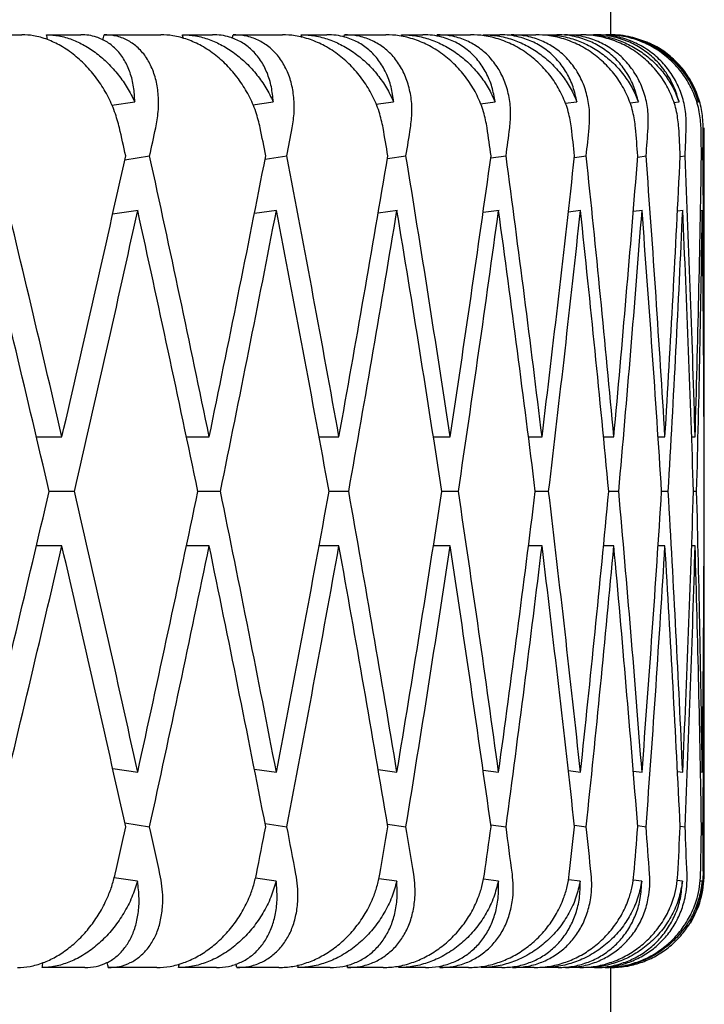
# Model space of a CAD drawing. Header units: millimetres. Extents: x 8 to 968, y 12 to 1099.
# Tile 44 of 73: x 359.21 to 362.88, y 686.12 to 691.4. Entities that reach past the tile are written whole.
import ezdxf

# ---------------------------------------------------------------- set-up
doc = ezdxf.new("R2010")
doc.units = ezdxf.units.MM

msp = doc.modelspace()

# ---------------------------------------------------------------- linework, layer by layer
at = {"color": 7, "linetype": 'Continuous', "lineweight": 30}
for p, q in [((362.3825, 691.3176), (362.3825, 695.3176)), ((358.8862, 691.3176), (359.2268, 691.3176)), ((359.3584, 691.3176), (359.5418, 691.3176)), ((359.6673, 691.3176), (359.9708, 691.3176)), ((360.0872, 691.3176), (360.2487, 691.3176)), ((360.3588, 691.3176), (360.6227, 691.3176)), ((360.7231, 691.3176), (360.8616, 691.3176)), ((360.9553, 691.3176), (361.1776, 691.3176)), ((361.2613, 691.3176), (361.3756, 691.3176)), ((361.4523, 691.3176), (361.6314, 691.3176)), ((361.6976, 691.3176), (361.787, 691.3176)), ((361.846, 691.3176), (361.9806, 691.3176)), ((362.0289, 691.3176), (362.0925, 691.3176)), ((362.1335, 691.3176), (362.2224, 691.3176)), ((362.2524, 691.3176), (362.2899, 691.3176)), ((362.3124, 691.3176), (362.3551, 691.3176)), ((362.3667, 691.3176), (362.3777, 691.3176)), ((362.3816, 691.3176), (362.3825, 691.3176)), ((359.7084, 690.9391), (359.8315, 690.9577)), ((360.4639, 690.9421), (360.5734, 690.9577)), ((361.1239, 690.9449), (361.2188, 690.9577)), ((361.6833, 690.9474), (361.7626, 690.9577)), ((362.1378, 690.9498), (362.2008, 690.9577)), ((362.4839, 690.952), (362.5301, 690.9577)), ((362.7191, 690.9542), (362.7479, 690.9577)), ((362.8415, 690.9564), (362.8525, 690.9577)), ((362.8825, 689.4549), (362.8825, 690.8176)), ((359.7783, 690.6475), (359.9113, 690.6676)), ((360.5301, 690.651), (360.6466, 690.6676)), ((361.1854, 690.6541), (361.2847, 690.6676)), ((361.7392, 690.657), (361.8208, 690.6676)), ((362.1874, 690.6596), (362.2509, 690.6676)), ((362.5265, 690.662), (362.5716, 690.6676)), ((362.754, 690.6644), (362.7805, 690.6676)), ((362.8682, 690.6666), (362.876, 690.6676)), ((359.8496, 690.3757), (359.7129, 690.355)), ((360.5903, 690.3753), (360.4725, 690.3586)), ((361.239, 690.3757), (361.1356, 690.3617)), ((361.7837, 690.3757), (361.6978, 690.3645)), ((362.2226, 690.3757), (362.1547, 690.3671)), ((362.5523, 690.3757), (362.5028, 690.3696)), ((362.7705, 690.3757), (362.7395, 690.3719)), ((362.8753, 690.3757), (362.8629, 690.3742)), ((359.3038, 689.1625), (359.4413, 689.1625)), ((360.1077, 689.1625), (360.2305, 689.1625)), ((360.8194, 689.1625), (360.9258, 689.1625)), ((361.431, 689.1625), (361.5218, 689.1625)), ((361.9403, 689.1625), (362.0139, 689.1625)), ((362.3426, 689.1625), (362.3986, 689.1625)), ((362.6349, 689.1625), (362.6727, 689.1625)), ((362.8149, 689.1625), (362.8343, 689.1625)), ((359.5088, 688.8701), (359.3732, 688.8701)), ((360.2906, 688.8701), (360.1698, 688.8701)), ((360.978, 688.8701), (360.8729, 688.8701)), ((361.5657, 688.8701), (361.4771, 688.8701)), ((362.0493, 688.8701), (361.9779, 688.8701)), ((362.425, 688.8701), (362.3714, 688.8701)), ((362.6901, 688.8701), (362.6546, 688.8701)), ((362.8425, 688.8701), (362.8254, 688.8701)), ((359.4413, 688.5777), (359.3045, 688.5777)), ((360.2305, 688.5777), (360.1084, 688.5777)), ((360.9258, 688.5777), (360.8194, 688.5777)), ((361.5218, 688.5777), (361.4318, 688.5777)), ((362.0139, 688.5777), (361.9412, 688.5777)), ((362.3986, 688.5777), (362.3435, 688.5777)), ((362.6727, 688.5777), (362.6358, 688.5777)), ((362.8343, 688.5777), (362.8158, 688.5777)), ((362.8825, 686.8176), (362.8825, 688.2853)), ((359.7131, 687.3852), (359.8474, 687.3649)), ((360.4725, 687.3816), (360.5903, 687.3649)), ((361.1358, 687.3785), (361.2365, 687.3649)), ((361.6981, 687.3756), (361.7811, 687.3649)), ((362.155, 687.373), (362.2199, 687.3649)), ((362.5031, 687.3706), (362.5496, 687.3649)), ((362.7397, 687.3683), (362.7677, 687.3649)), ((362.8632, 687.366), (362.8725, 687.3649)), ((359.7783, 687.0927), (359.9113, 687.0726)), ((360.5301, 687.0892), (360.6466, 687.0726)), ((361.1854, 687.086), (361.2847, 687.0726)), ((361.7392, 687.0832), (361.8208, 687.0726)), ((362.1874, 687.0806), (362.2509, 687.0726)), ((362.5265, 687.0782), (362.5716, 687.0726)), ((362.754, 687.0758), (362.7805, 687.0726)), ((362.8682, 687.0736), (362.876, 687.0726)), ((359.8463, 686.7803), (359.7209, 686.7992)), ((360.5891, 686.7803), (360.4778, 686.7961)), ((361.2353, 686.7803), (361.1389, 686.7933)), ((361.7798, 686.7803), (361.6994, 686.7907)), ((362.2186, 686.7803), (362.1549, 686.7883)), ((362.5483, 686.7803), (362.502, 686.786)), ((362.7663, 686.7803), (362.7379, 686.7837)), ((362.8711, 686.7803), (362.8609, 686.7815)), ((359.5645, 686.3176), (359.3349, 686.3176)), ((359.9496, 686.3176), (359.6896, 686.3176)), ((360.2687, 686.3176), (360.0665, 686.3176)), ((360.6043, 686.3176), (360.3783, 686.3176)), ((360.8786, 686.3176), (360.7053, 686.3176)), ((361.1623, 686.3176), (360.9718, 686.3176)), ((361.3896, 686.3176), (361.2465, 686.3176)), ((361.6192, 686.3176), (361.4657, 686.3176)), ((361.7978, 686.3176), (361.686, 686.3176)), ((361.9716, 686.3176), (361.8563, 686.3176)), ((362.1001, 686.3176), (362.0204, 686.3176)), ((362.2167, 686.3176), (362.1405, 686.3176)), ((362.2942, 686.3176), (362.2473, 686.3176)), ((362.3527, 686.3176), (362.3162, 686.3176)), ((362.3786, 686.3176), (362.3648, 686.3176)), ((362.3786, 686.3176), (362.3917, 686.3186)), ((362.3825, 681.5176), (362.3825, 686.3176))]:
    msp.add_line(p, q, dxfattribs=at)
msp.add_arc((362.3825, 686.8176), 0.5, 328.4882, 0, dxfattribs=at)
for centre, major_axis, ratio, start_param, end_param in [((347.8825, 689.4549), (-9.0689, 39.7547), 0.284594, 4.69367, 4.694332), ((347.8825, 688.2853), (10.0366, 39.7507), 0.263266, 4.854206, 4.85495), ((347.8825, 689.4549), (-8.0036, 39.764), 0.30407, 4.697534, 4.698037), ((347.8825, 688.2853), (9.0689, 39.7547), 0.284594, 4.852906, 4.853407), ((347.8825, 689.4549), (-6.8442, 39.7777), 0.321364, 4.703565, 4.703925), ((347.8825, 688.2853), (8.0036, 39.764), 0.30407, 4.849398, 4.849702), ((347.8825, 689.4549), (-5.5972, 39.794), 0.336135, 4.71169, 4.711919), ((347.8825, 688.2853), (6.8442, 39.7777), 0.321364, 4.843613, 4.843814), ((347.8825, 688.8701), (-9.3816, 41.1256), 0.284594, 4.691191, 4.694831), ((347.8825, 688.2853), (10.3827, 41.1214), 0.263266, 4.836599, 4.840246), ((347.8825, 688.8701), (-8.2795, 41.1352), 0.30407, 4.694896, 4.698536), ((347.8825, 688.2853), (9.3816, 41.1256), 0.284594, 4.835056, 4.838702), ((347.8825, 688.8701), (-7.0802, 41.1493), 0.321364, 4.700785, 4.704424), ((347.8825, 688.2853), (8.2795, 41.1352), 0.30407, 4.831351, 4.834997), ((347.8825, 688.8701), (-5.7903, 41.1662), 0.336135, 4.708778, 4.712417), ((347.8825, 688.2853), (7.0802, 41.1493), 0.321364, 4.825463, 4.829109), ((347.8825, 688.8701), (-4.4205, 41.1834), 0.348049, 4.718681, 4.722321), ((347.8825, 688.2853), (5.7903, 41.1662), 0.336135, 4.817469, 4.821116), ((347.8825, 688.8701), (-2.9857, 41.1984), 0.356806, 4.73017, 4.733809), ((347.8825, 688.2853), (4.4205, 41.1834), 0.348049, 4.807566, 4.811213), ((347.8825, 688.8701), (-1.5048, 41.2086), 0.362166, 4.742798, 4.746437), ((347.8825, 688.2853), (2.9857, 41.1984), 0.356806, 4.796078, 4.799724), ((347.8825, 688.8701), (0, 41.2122), 0.36397, 4.756022, 4.759662), ((347.8825, 688.2853), (1.5048, 41.2086), 0.362166, 4.78345, 4.787096), ((347.8825, 689.4549), (-10.3827, 41.1214), 0.263266, 4.63892, 4.675445), ((347.8825, 688.8701), (10.3827, 41.1214), 0.263266, 4.785858, 4.822396), ((347.8825, 689.4549), (-9.3816, 41.1256), 0.284594, 4.640464, 4.676988), ((347.8825, 688.8701), (9.3816, 41.1256), 0.284594, 4.784314, 4.820853), ((347.8825, 689.4549), (-8.2795, 41.1352), 0.30407, 4.644169, 4.680693), ((347.8825, 688.8701), (8.2795, 41.1352), 0.30407, 4.780609, 4.817148), ((347.8825, 689.4549), (-7.0802, 41.1493), 0.321364, 4.650057, 4.686582), ((347.8825, 688.8701), (7.0802, 41.1493), 0.321364, 4.774721, 4.81126), ((347.8825, 689.4549), (-5.7903, 41.1662), 0.336135, 4.65805, 4.694575), ((347.8825, 688.8701), (5.7903, 41.1662), 0.336135, 4.766728, 4.803266), ((347.8825, 689.4549), (-4.4205, 41.1834), 0.348049, 4.667953, 4.704478), ((347.8825, 688.8701), (4.4205, 41.1834), 0.348049, 4.756825, 4.793363), ((347.8825, 689.4549), (-2.9857, 41.1984), 0.356806, 4.679442, 4.715967), ((347.8825, 688.8701), (2.9857, 41.1984), 0.356806, 4.745336, 4.781875), ((347.8825, 689.4549), (-1.5048, 41.2086), 0.362166, 4.69207, 4.728595), ((347.8825, 688.8701), (1.5048, 41.2086), 0.362166, 4.732708, 4.769247), ((347.8825, 689.4549), (0, 41.2122), 0.36397, 4.705294, 4.741819), ((347.8825, 688.8701), (-10.3827, 41.1214), 0.263266, 4.646015, 4.682544), ((347.8825, 688.2853), (10.3827, 41.1214), 0.263266, 4.792953, 4.829495), ((347.8825, 688.8701), (-9.3816, 41.1256), 0.284594, 4.647558, 4.684087), ((347.8825, 688.2853), (9.3816, 41.1256), 0.284594, 4.791409, 4.827954), ((347.8825, 688.8701), (-8.2795, 41.1352), 0.30407, 4.651263, 4.687795), ((347.8825, 688.2853), (8.2795, 41.1352), 0.30407, 4.787704, 4.824247), ((347.8825, 688.8701), (-7.0802, 41.1493), 0.321364, 4.657151, 4.69368), ((347.8825, 688.2853), (7.0802, 41.1493), 0.321364, 4.781816, 4.818359), ((347.8825, 688.8701), (-5.7903, 41.1662), 0.336135, 4.665145, 4.701674), ((347.8825, 688.2853), (5.7903, 41.1662), 0.336135, 4.773822, 4.810365), ((347.8825, 688.8701), (-4.4205, 41.1834), 0.348049, 4.675048, 4.711577), ((347.8825, 688.2853), (4.4205, 41.1834), 0.348049, 4.763919, 4.800462), ((347.8825, 688.8701), (-2.9857, 41.1984), 0.356806, 4.686536, 4.723065), ((347.8825, 688.2853), (2.9857, 41.1984), 0.356806, 4.752431, 4.788974), ((347.8825, 688.8701), (-1.5048, 41.2086), 0.362166, 4.699164, 4.735693), ((347.8825, 688.2853), (1.5048, 41.2086), 0.362166, 4.739803, 4.776346), ((347.8825, 688.8701), (0, 41.2122), 0.36397, 4.712389, 4.748918), ((347.8825, 688.8701), (10.3827, 41.1214), 0.263266, 4.742231, 4.778763), ((347.8825, 689.4549), (-10.3827, 41.1214), 0.263266, 4.59528, 4.631825), ((347.8825, 688.8701), (9.3816, 41.1256), 0.284594, 4.740688, 4.77722), ((347.8825, 689.4549), (-9.3816, 41.1256), 0.284594, 4.596824, 4.633369), ((347.8825, 688.8701), (8.2795, 41.1352), 0.30407, 4.736983, 4.773515), ((347.8825, 689.4549), (-8.2795, 41.1352), 0.30407, 4.600529, 4.637074), ((347.8825, 688.8701), (7.0802, 41.1493), 0.321364, 4.731095, 4.767627), ((347.8825, 689.4549), (-7.0802, 41.1493), 0.321364, 4.606417, 4.642962), ((347.8825, 688.8701), (5.7903, 41.1662), 0.336135, 4.723101, 4.759633), ((347.8825, 689.4549), (-5.7903, 41.1662), 0.336135, 4.61441, 4.650955), ((347.8825, 688.8701), (4.4205, 41.1834), 0.348049, 4.713198, 4.74973), ((347.8825, 689.4549), (-4.4205, 41.1834), 0.348049, 4.624313, 4.660858), ((347.8825, 688.8701), (2.9857, 41.1984), 0.356806, 4.70171, 4.738241), ((347.8825, 689.4549), (-2.9857, 41.1984), 0.356806, 4.635802, 4.672347), ((347.8825, 688.8701), (1.5048, 41.2086), 0.362166, 4.689082, 4.725614), ((347.8825, 689.4549), (-1.5048, 41.2086), 0.362166, 4.64843, 4.684975), ((347.8825, 688.8701), (0, 41.2122), 0.36397, 4.675857, 4.712389), ((347.8825, 688.2853), (10.3827, 41.1214), 0.263266, 4.749333, 4.785858), ((347.8825, 688.8701), (-10.3827, 41.1214), 0.263266, 4.602382, 4.63892), ((347.8825, 688.2853), (9.3816, 41.1256), 0.284594, 4.74779, 4.784314), ((347.8825, 688.8701), (-9.3816, 41.1256), 0.284594, 4.603925, 4.640464), ((347.8825, 688.2853), (8.2795, 41.1352), 0.30407, 4.744085, 4.780609), ((347.8825, 688.8701), (-8.2795, 41.1352), 0.30407, 4.60763, 4.644169), ((347.8825, 688.2853), (7.0802, 41.1493), 0.321364, 4.738196, 4.774721), ((347.8825, 688.8701), (-7.0802, 41.1493), 0.321364, 4.613518, 4.650057), ((347.8825, 688.2853), (5.7903, 41.1662), 0.336135, 4.730203, 4.766728), ((347.8825, 688.8701), (-5.7903, 41.1662), 0.336135, 4.621512, 4.65805), ((347.8825, 688.2853), (4.4205, 41.1834), 0.348049, 4.7203, 4.756825), ((347.8825, 688.8701), (-4.4205, 41.1834), 0.348049, 4.631415, 4.667953), ((347.8825, 688.2853), (2.9857, 41.1984), 0.356806, 4.708811, 4.745336), ((347.8825, 688.8701), (-2.9857, 41.1984), 0.356806, 4.642903, 4.679442), ((347.8825, 688.2853), (1.5048, 41.2086), 0.362166, 4.696183, 4.732708), ((347.8825, 688.8701), (-1.5048, 41.2086), 0.362166, 4.655531, 4.69207), ((347.8825, 688.2853), (0, 41.2122), 0.36397, 4.682959, 4.719484), ((347.8825, 688.8701), (9.3816, 41.1256), 0.284594, 4.727395, 4.733587), ((347.8825, 689.4549), (-10.3827, 41.1214), 0.263266, 4.581978, 4.588179), ((347.8825, 688.8701), (8.2795, 41.1352), 0.30407, 4.72369, 4.729882), ((347.8825, 689.4549), (-9.3816, 41.1256), 0.284594, 4.583522, 4.589722), ((347.8825, 688.8701), (7.0802, 41.1493), 0.321364, 4.717802, 4.723993), ((347.8825, 689.4549), (-8.2795, 41.1352), 0.30407, 4.587227, 4.593427), ((347.8825, 688.8701), (5.7903, 41.1662), 0.336135, 4.709809, 4.716), ((347.8825, 689.4549), (-7.0802, 41.1493), 0.321364, 4.593115, 4.599315), ((347.8825, 688.8701), (4.4205, 41.1834), 0.348049, 4.699906, 4.706097), ((347.8825, 689.4549), (-5.7903, 41.1662), 0.336135, 4.601108, 4.607309), ((347.8825, 688.8701), (2.9857, 41.1984), 0.356806, 4.688417, 4.694608), ((347.8825, 689.4549), (-4.4205, 41.1834), 0.348049, 4.611011, 4.617212), ((347.8825, 688.8701), (1.5048, 41.2086), 0.362166, 4.675789, 4.68198), ((347.8825, 689.4549), (-2.9857, 41.1984), 0.356806, 4.6225, 4.6287), ((347.8825, 688.8701), (0, 41.2122), 0.36397, 4.662565, 4.668756), ((347.8825, 689.4549), (-1.5048, 41.2086), 0.362166, 4.635128, 4.641328), ((347.8825, 688.2853), (9.0689, 39.7547), 0.284594, 4.727806, 4.728473), ((347.8825, 689.4549), (-10.0366, 39.7507), 0.263266, 4.567183, 4.567878), ((347.8825, 688.2853), (8.0036, 39.764), 0.30407, 4.724101, 4.724603), ((347.8825, 689.4549), (-9.0689, 39.7547), 0.284594, 4.568726, 4.569223), ((347.8825, 688.2853), (6.8442, 39.7777), 0.321364, 4.718213, 4.718568), ((347.8825, 689.4549), (-8.0036, 39.764), 0.30407, 4.572431, 4.572765), ((347.8825, 688.2853), (5.5972, 39.794), 0.336135, 4.710219, 4.710439), ((347.8825, 689.4549), (-6.8442, 39.7777), 0.321364, 4.57832, 4.578505)]:
    msp.add_ellipse(centre, major_axis=major_axis, ratio=ratio, start_param=start_param, end_param=end_param, dxfattribs=at)
for points, knots in [([(359.7495, 690.8176), (359.7418, 690.8468), (359.726, 690.9062), (359.6869, 690.9921), (359.637, 691.0736), (359.5777, 691.1463), (359.51, 691.2092), (359.4383, 691.2585), (359.3635, 691.2938), (359.2926, 691.3141), (359.2474, 691.3165), (359.2268, 691.3176)], [0, 0, 0, 0, 0.1145416, 0.23238, 0.3469304, 0.4649256, 0.5771225, 0.6929312, 0.7991817, 0.9089106, 1, 1, 1, 1]), ([(359.3584, 691.3176), (359.3806, 691.3163), (359.4257, 691.3138), (359.4945, 691.2936), (359.5625, 691.262), (359.6276, 691.219), (359.6892, 691.1654), (359.7446, 691.103), (359.7936, 691.0333), (359.8187, 690.9831), (359.8315, 690.9577)], [0, 0, 0, 0, 0.1211723, 0.2459781, 0.3671171, 0.4915599, 0.6168215, 0.7453387, 0.8711714, 1, 1, 1, 1]), ([(359.8315, 690.9577), (359.8302, 690.9848), (359.8277, 691.0399), (359.8085, 691.1148), (359.778, 691.1821), (359.7367, 691.2371), (359.6857, 691.2794), (359.6342, 691.3036), (359.5853, 691.3157), (359.5564, 691.3169), (359.5418, 691.3176)], [0, 0, 0, 0, 0.137628, 0.279151, 0.416817, 0.558784, 0.691042, 0.827634, 0.913195, 1, 1, 1, 1]), ([(359.9439, 690.8176), (359.9491, 690.8469), (359.9597, 690.9064), (359.9595, 690.9924), (359.9474, 691.0739), (359.9227, 691.1466), (359.886, 691.2096), (359.8397, 691.2589), (359.7843, 691.2942), (359.7267, 691.3142), (359.6857, 691.3165), (359.6673, 691.3176)], [0, 0, 0, 0, 0.114606, 0.23252, 0.347132, 0.465168, 0.577786, 0.694016, 0.800844, 0.911181, 1, 1, 1, 1]), ([(360.504, 690.8176), (360.4969, 690.8468), (360.4826, 690.9062), (360.4445, 690.9921), (360.3949, 691.0736), (360.335, 691.1463), (360.2659, 691.2092), (360.1921, 691.2585), (360.1143, 691.2938), (360.0402, 691.3141), (359.9924, 691.3165), (359.9708, 691.3176)], [0, 0, 0, 0, 0.114542, 0.23238, 0.34693, 0.464926, 0.577123, 0.692931, 0.799182, 0.908911, 1, 1, 1, 1]), ([(360.0872, 691.3176), (360.1106, 691.3163), (360.1582, 691.3138), (360.2302, 691.2936), (360.3008, 691.262), (360.368, 691.219), (360.431, 691.1654), (360.4872, 691.103), (360.5363, 691.0333), (360.5609, 690.9831), (360.5734, 690.9577)], [0, 0, 0, 0, 0.121172, 0.245978, 0.367117, 0.49156, 0.616821, 0.745339, 0.871171, 1, 1, 1, 1]), ([(360.5734, 690.9577), (360.5709, 690.9848), (360.5659, 691.0399), (360.5423, 691.1148), (360.5069, 691.1821), (360.4605, 691.2371), (360.4042, 691.2794), (360.3481, 691.3036), (360.2954, 691.3157), (360.2644, 691.3169), (360.2487, 691.3176)], [0, 0, 0, 0, 0.137628, 0.279151, 0.416817, 0.558784, 0.691042, 0.827634, 0.913195, 1, 1, 1, 1]), ([(360.6752, 690.8176), (360.6796, 690.8469), (360.6884, 690.9064), (360.6847, 690.9924), (360.6684, 691.0739), (360.639, 691.1466), (360.5971, 691.2096), (360.5455, 691.2589), (360.4848, 691.2942), (360.4224, 691.3142), (360.3784, 691.3165), (360.3588, 691.3176)], [0, 0, 0, 0, 0.114606, 0.23252, 0.347132, 0.465168, 0.577786, 0.694016, 0.800844, 0.911181, 1, 1, 1, 1]), ([(361.1624, 690.8176), (361.1561, 690.8468), (361.1433, 690.9062), (361.1066, 690.9921), (361.0576, 691.0736), (360.9976, 691.1463), (360.9276, 691.2092), (360.8521, 691.2585), (360.772, 691.2938), (360.6952, 691.3141), (360.6453, 691.3165), (360.6227, 691.3176)], [0, 0, 0, 0, 0.114542, 0.23238, 0.34693, 0.464926, 0.577123, 0.692931, 0.799182, 0.908911, 1, 1, 1, 1]), ([(360.7231, 691.3176), (360.7476, 691.3163), (360.7973, 691.3138), (360.8719, 691.2936), (360.9446, 691.262), (361.0133, 691.219), (361.0774, 691.1654), (361.1338, 691.103), (361.1827, 691.0333), (361.2066, 690.9831), (361.2188, 690.9577)], [0, 0, 0, 0, 0.121172, 0.245978, 0.367117, 0.49156, 0.616821, 0.745339, 0.871171, 1, 1, 1, 1]), ([(361.2188, 690.9577), (361.2151, 690.9848), (361.2077, 691.0399), (361.1798, 691.1148), (361.1398, 691.1821), (361.0886, 691.2371), (361.0274, 691.2794), (360.9672, 691.3036), (360.911, 691.3157), (360.8781, 691.3169), (360.8616, 691.3176)], [0, 0, 0, 0, 0.137628, 0.279151, 0.416817, 0.558784, 0.691042, 0.827634, 0.913195, 1, 1, 1, 1]), ([(361.3092, 690.8176), (361.3126, 690.8469), (361.3197, 690.9064), (361.3124, 690.9924), (361.292, 691.0739), (361.2581, 691.1466), (361.2114, 691.2096), (361.1549, 691.2589), (361.0894, 691.2942), (361.0227, 691.3142), (360.9761, 691.3165), (360.9553, 691.3176)], [0, 0, 0, 0, 0.114606, 0.23252, 0.347132, 0.465168, 0.577786, 0.694016, 0.800844, 0.911181, 1, 1, 1, 1]), ([(361.7197, 690.8176), (361.7142, 690.8468), (361.703, 690.9062), (361.668, 690.9921), (361.6201, 691.0736), (361.5604, 691.1463), (361.49, 691.2092), (361.4135, 691.2585), (361.3317, 691.2938), (361.2527, 691.3141), (361.2011, 691.3165), (361.1776, 691.3176)], [0, 0, 0, 0, 0.114542, 0.23238, 0.34693, 0.464926, 0.577123, 0.692931, 0.799182, 0.908911, 1, 1, 1, 1]), ([(361.2613, 691.3176), (361.2866, 691.3163), (361.3381, 691.3138), (361.4147, 691.2936), (361.4891, 691.262), (361.5588, 691.219), (361.6233, 691.1654), (361.6797, 691.103), (361.7278, 691.0333), (361.7509, 690.9831), (361.7626, 690.9577)], [0, 0, 0, 0, 0.1211723, 0.2459781, 0.3671171, 0.4915599, 0.6168215, 0.7453387, 0.8711714, 1, 1, 1, 1]), ([(361.7626, 690.9577), (361.7578, 690.9848), (361.748, 691.0399), (361.7161, 691.1148), (361.6718, 691.1821), (361.6162, 691.2371), (361.5506, 691.2794), (361.4867, 691.3036), (361.4274, 691.3157), (361.393, 691.3169), (361.3756, 691.3176)], [0, 0, 0, 0, 0.137628, 0.279151, 0.416817, 0.558784, 0.691042, 0.827634, 0.913195, 1, 1, 1, 1]), ([(361.841, 690.8176), (361.8435, 690.8469), (361.8487, 690.9064), (361.8379, 690.9924), (361.8136, 691.0739), (361.7755, 691.1466), (361.7243, 691.2096), (361.6634, 691.2589), (361.5935, 691.2942), (361.5229, 691.3142), (361.4741, 691.3165), (361.4523, 691.3176)], [0, 0, 0, 0, 0.114606, 0.23252, 0.347132, 0.465168, 0.577786, 0.694016, 0.800844, 0.911181, 1, 1, 1, 1]), ([(362.1718, 690.8176), (362.1671, 690.8468), (362.1575, 690.9062), (362.1244, 690.9921), (362.078, 691.0736), (362.0191, 691.1463), (361.9488, 691.2092), (361.8718, 691.2585), (361.7889, 691.2938), (361.7085, 691.3141), (361.6555, 691.3165), (361.6314, 691.3176)], [0, 0, 0, 0, 0.114542, 0.23238, 0.34693, 0.464926, 0.577123, 0.692931, 0.799182, 0.908911, 1, 1, 1, 1]), ([(361.6976, 691.3176), (361.7237, 691.3163), (361.7765, 691.3138), (361.8546, 691.2936), (361.9299, 691.262), (362.0001, 691.219), (362.0646, 691.1654), (362.1205, 691.103), (362.1676, 691.0333), (362.1897, 690.9831), (362.2008, 690.9577)], [0, 0, 0, 0, 0.121172, 0.245978, 0.367117, 0.49156, 0.616821, 0.745339, 0.871171, 1, 1, 1, 1]), ([(362.2008, 690.9577), (362.1949, 690.9848), (362.1828, 691.0399), (362.1471, 691.1148), (362.0988, 691.1821), (362.0392, 691.2371), (361.9697, 691.2794), (361.9026, 691.3036), (361.8407, 691.3157), (361.805, 691.3169), (361.787, 691.3176)], [0, 0, 0, 0, 0.137628, 0.279151, 0.416817, 0.558784, 0.691042, 0.827634, 0.913195, 1, 1, 1, 1]), ([(362.2665, 690.8176), (362.2681, 690.8469), (362.2714, 690.9064), (362.2572, 690.9924), (362.2291, 691.0739), (362.1871, 691.1466), (362.1318, 691.2096), (362.0669, 691.2589), (361.9933, 691.2942), (361.9194, 691.3142), (361.8686, 691.3165), (361.846, 691.3176)], [0, 0, 0, 0, 0.114606, 0.23252, 0.347132, 0.465168, 0.577786, 0.694016, 0.800844, 0.911181, 1, 1, 1, 1]), ([(362.515, 690.8176), (362.5112, 690.8468), (362.5035, 690.9062), (362.4725, 690.9921), (362.4278, 691.0736), (362.3702, 691.1463), (362.3006, 691.2092), (362.2237, 691.2585), (362.1404, 691.2938), (362.059, 691.3141), (362.005, 691.3165), (361.9806, 691.3176)], [0, 0, 0, 0, 0.1145416, 0.23238, 0.3469304, 0.4649256, 0.5771225, 0.6929312, 0.7991817, 0.9089106, 1, 1, 1, 1]), ([(362.0289, 691.3176), (362.0554, 691.3163), (362.1091, 691.3138), (362.1881, 691.2936), (362.2639, 691.262), (362.334, 691.219), (362.3981, 691.1654), (362.4529, 691.103), (362.4987, 691.0333), (362.5195, 690.9831), (362.5301, 690.9577)], [0, 0, 0, 0, 0.121172, 0.245978, 0.367117, 0.49156, 0.616821, 0.745339, 0.871171, 1, 1, 1, 1]), ([(362.5301, 690.9577), (362.523, 690.9848), (362.5088, 691.0399), (362.4696, 691.1148), (362.4176, 691.1821), (362.3545, 691.2371), (362.2816, 691.2794), (362.2119, 691.3036), (362.1478, 691.3157), (362.1111, 691.3169), (362.0925, 691.3176)], [0, 0, 0, 0, 0.137628, 0.279151, 0.416817, 0.558784, 0.691042, 0.827634, 0.913195, 1, 1, 1, 1]), ([(362.5826, 690.8176), (362.5832, 690.8469), (362.5846, 690.9064), (362.5672, 690.9924), (362.5355, 691.0739), (362.4898, 691.1466), (362.4309, 691.2096), (362.3625, 691.2589), (362.2856, 691.2942), (362.209, 691.3142), (362.1567, 691.3165), (362.1335, 691.3176)], [0, 0, 0, 0, 0.114606, 0.23252, 0.347132, 0.465168, 0.577786, 0.694016, 0.800844, 0.911181, 1, 1, 1, 1]), ([(362.747, 690.8176), (362.744, 690.8468), (362.7381, 690.9062), (362.7096, 690.9921), (362.667, 691.0736), (362.611, 691.1463), (362.5427, 691.2092), (362.4665, 691.2585), (362.3833, 691.2938), (362.3016, 691.3141), (362.2471, 691.3165), (362.2224, 691.3176)], [0, 0, 0, 0, 0.114542, 0.23238, 0.34693, 0.464926, 0.577123, 0.692931, 0.799182, 0.908911, 1, 1, 1, 1]), ([(362.2524, 691.3176), (362.2792, 691.3163), (362.3335, 691.3138), (362.4127, 691.2936), (362.4884, 691.262), (362.558, 691.219), (362.621, 691.1654), (362.6745, 691.103), (362.7186, 691.0333), (362.738, 690.9831), (362.7479, 690.9577)], [0, 0, 0, 0, 0.121172, 0.245978, 0.367117, 0.49156, 0.616821, 0.745339, 0.871171, 1, 1, 1, 1]), ([(362.7479, 690.9577), (362.7398, 690.9848), (362.7234, 691.0399), (362.681, 691.1148), (362.6258, 691.1821), (362.5597, 691.2371), (362.484, 691.2794), (362.412, 691.3036), (362.3464, 691.3157), (362.3088, 691.3169), (362.2899, 691.3176)], [0, 0, 0, 0, 0.137628, 0.279151, 0.416817, 0.558784, 0.691042, 0.827634, 0.913195, 1, 1, 1, 1]), ([(362.7868, 690.8176), (362.7865, 690.8469), (362.7859, 690.9064), (362.7653, 690.9924), (362.7304, 691.0739), (362.6814, 691.1466), (362.6192, 691.2096), (362.5479, 691.2589), (362.4684, 691.2942), (362.3895, 691.3142), (362.3362, 691.3165), (362.3124, 691.3176)], [0, 0, 0, 0, 0.1146065, 0.2325198, 0.3471316, 0.4651683, 0.577786, 0.6940158, 0.8008443, 0.911181, 1, 1, 1, 1]), ([(362.8658, 690.8176), (362.8638, 690.8468), (362.8597, 690.9062), (362.8338, 690.9921), (362.7936, 691.0736), (362.7398, 691.1463), (362.6732, 691.2092), (362.5982, 691.2585), (362.5159, 691.2938), (362.4345, 691.3141), (362.3799, 691.3165), (362.3551, 691.3176)], [0, 0, 0, 0, 0.114542, 0.23238, 0.34693, 0.464926, 0.577123, 0.692931, 0.799182, 0.908911, 1, 1, 1, 1]), ([(362.3667, 691.3176), (362.3935, 691.3163), (362.4479, 691.3138), (362.5268, 691.2936), (362.6017, 691.262), (362.6702, 691.219), (362.7318, 691.1654), (362.7835, 691.103), (362.8255, 691.0333), (362.8434, 690.9831), (362.8525, 690.9577)], [0, 0, 0, 0, 0.121172, 0.245978, 0.367117, 0.49156, 0.616821, 0.745339, 0.871171, 1, 1, 1, 1]), ([(362.8525, 690.9577), (362.8435, 690.9848), (362.8251, 691.0399), (362.7798, 691.1148), (362.7218, 691.1821), (362.6532, 691.2371), (362.5752, 691.2794), (362.5017, 691.3036), (362.4349, 691.3157), (362.3968, 691.3169), (362.3777, 691.3176)], [0, 0, 0, 0, 0.137628, 0.279151, 0.416817, 0.558784, 0.691042, 0.827634, 0.913195, 1, 1, 1, 1]), ([(362.8775, 690.8176), (362.8762, 690.8473), (362.8737, 690.9068), (362.8499, 690.9932), (362.8119, 691.0742), (362.7599, 691.1475), (362.6947, 691.2094), (362.6331, 691.2531), (362.5908, 691.27), (362.5769, 691.2756)], [0, 0, 0, 0, 0.154939, 0.309878, 0.464917, 0.619927, 0.772442, 0.924907, 1, 1, 1, 1]), ([(359.2029, 686.3176), (359.2253, 686.3188), (359.2707, 686.3214), (359.3399, 686.3418), (359.4082, 686.3736), (359.4738, 686.4168), (359.5359, 686.4708), (359.5929, 686.5348), (359.6434, 686.6079), (359.6816, 686.6816), (359.7094, 686.7522), (359.7205, 686.7957), (359.7261, 686.8176)], [0, 0, 0, 0, 0.099032, 0.201043, 0.300045, 0.401731, 0.504401, 0.609736, 0.718397, 0.82995, 0.914331, 1, 1, 1, 1]), ([(359.8463, 686.7803), (359.8369, 686.7514), (359.818, 686.6928), (359.7746, 686.6092), (359.721, 686.5308), (359.6588, 686.4623), (359.5892, 686.4045), (359.5169, 686.361), (359.4425, 686.3316), (359.3819, 686.319), (359.3463, 686.3179), (359.3349, 686.3176)], [0, 0, 0, 0, 0.119854, 0.243135, 0.363008, 0.486545, 0.60299, 0.72322, 0.833004, 0.946354, 1, 1, 1, 1]), ([(359.5645, 686.3176), (359.5849, 686.3188), (359.6262, 686.3214), (359.6822, 686.3418), (359.7325, 686.3736), (359.7752, 686.4168), (359.8101, 686.4708), (359.836, 686.5348), (359.8516, 686.6079), (359.8571, 686.6904), (359.85, 686.7495), (359.8463, 686.7803)], [0, 0, 0, 0, 0.104109, 0.21135, 0.315427, 0.422327, 0.53026, 0.640996, 0.755227, 0.8725, 1, 1, 1, 1]), ([(359.6896, 686.3176), (359.7101, 686.3188), (359.7517, 686.3214), (359.8079, 686.3419), (359.8585, 686.3739), (359.9015, 686.4174), (359.9366, 686.4717), (359.9627, 686.5362), (359.9788, 686.6099), (359.9829, 686.6835), (359.9786, 686.7535), (359.9707, 686.7961), (359.9666, 686.8176)], [0, 0, 0, 0, 0.099346, 0.201688, 0.301, 0.402993, 0.506234, 0.612154, 0.721444, 0.833657, 0.916225, 1, 1, 1, 1]), ([(359.9496, 686.3176), (359.9731, 686.3188), (360.021, 686.3214), (360.0934, 686.3418), (360.1644, 686.3736), (360.2321, 686.4168), (360.2956, 686.4708), (360.3534, 686.5348), (360.404, 686.6079), (360.4415, 686.6816), (360.4682, 686.7522), (360.4782, 686.7957), (360.4832, 686.8176)], [0, 0, 0, 0, 0.099032, 0.201043, 0.300045, 0.401731, 0.504401, 0.609736, 0.718397, 0.82995, 0.914331, 1, 1, 1, 1]), ([(360.5891, 686.7803), (360.5804, 686.7514), (360.5626, 686.6928), (360.52, 686.6092), (360.4664, 686.5308), (360.4033, 686.4623), (360.3319, 686.4045), (360.2571, 686.361), (360.1796, 686.3316), (360.116, 686.319), (360.0785, 686.3179), (360.0665, 686.3176)], [0, 0, 0, 0, 0.119854, 0.243135, 0.363008, 0.486545, 0.60299, 0.72322, 0.833004, 0.946354, 1, 1, 1, 1]), ([(360.2687, 686.3176), (360.2905, 686.3188), (360.3348, 686.3214), (360.3955, 686.3418), (360.4506, 686.3736), (360.4981, 686.4168), (360.5376, 686.4708), (360.568, 686.5348), (360.5878, 686.6079), (360.597, 686.6904), (360.5918, 686.7495), (360.5891, 686.7803)], [0, 0, 0, 0, 0.104109, 0.21135, 0.315427, 0.422327, 0.53026, 0.640996, 0.755227, 0.8725, 1, 1, 1, 1]), ([(360.3783, 686.3176), (360.4002, 686.3188), (360.4448, 686.3214), (360.5058, 686.3419), (360.5611, 686.3739), (360.6089, 686.4174), (360.6488, 686.4717), (360.6794, 686.5362), (360.6995, 686.6099), (360.707, 686.6835), (360.7054, 686.7535), (360.6986, 686.7961), (360.6952, 686.8176)], [0, 0, 0, 0, 0.099346, 0.201688, 0.301, 0.402993, 0.506234, 0.612154, 0.721444, 0.833657, 0.916225, 1, 1, 1, 1]), ([(360.6043, 686.3176), (360.629, 686.3188), (360.679, 686.3214), (360.754, 686.3418), (360.8272, 686.3736), (360.8963, 686.4168), (360.9609, 686.4708), (361.019, 686.5348), (361.0693, 686.6079), (361.1059, 686.6816), (361.1311, 686.7522), (361.1401, 686.7957), (361.1445, 686.8176)], [0, 0, 0, 0, 0.0990323, 0.2010432, 0.3000449, 0.4017309, 0.504401, 0.609736, 0.7183968, 0.8299501, 0.9143315, 1, 1, 1, 1]), ([(361.2353, 686.7803), (361.2272, 686.7514), (361.2108, 686.6928), (361.1693, 686.6092), (361.116, 686.5308), (361.0524, 686.4623), (360.9798, 686.4045), (360.9032, 686.361), (360.8231, 686.3316), (360.7571, 686.319), (360.7179, 686.3179), (360.7053, 686.3176)], [0, 0, 0, 0, 0.119854, 0.243135, 0.363008, 0.486545, 0.60299, 0.72322, 0.833004, 0.946354, 1, 1, 1, 1]), ([(360.8786, 686.3176), (360.9017, 686.3188), (360.9487, 686.3214), (361.0136, 686.3418), (361.0731, 686.3736), (361.125, 686.4168), (361.1689, 686.4708), (361.2034, 686.5348), (361.2272, 686.6079), (361.2401, 686.6904), (361.237, 686.7495), (361.2353, 686.7803)], [0, 0, 0, 0, 0.104109, 0.21135, 0.315427, 0.422327, 0.53026, 0.640996, 0.755227, 0.8725, 1, 1, 1, 1]), ([(360.9718, 686.3176), (360.9951, 686.3188), (361.0423, 686.3214), (361.1076, 686.3419), (361.1673, 686.3739), (361.2195, 686.4174), (361.2638, 686.4717), (361.2986, 686.5362), (361.3228, 686.6099), (361.3335, 686.6835), (361.3345, 686.7535), (361.329, 686.7961), (361.3262, 686.8176)], [0, 0, 0, 0, 0.099346, 0.201688, 0.301, 0.402993, 0.506234, 0.612154, 0.721444, 0.833657, 0.916225, 1, 1, 1, 1]), ([(361.1623, 686.3176), (361.1878, 686.3188), (361.2396, 686.3214), (361.3166, 686.3418), (361.3914, 686.3736), (361.4616, 686.4168), (361.5266, 686.4708), (361.5847, 686.5348), (361.6342, 686.6079), (361.6696, 686.6816), (361.6933, 686.7522), (361.701, 686.7957), (361.7049, 686.8176)], [0, 0, 0, 0, 0.099032, 0.201043, 0.300045, 0.401731, 0.504401, 0.609736, 0.718397, 0.82995, 0.914331, 1, 1, 1, 1]), ([(361.7798, 686.7803), (361.7724, 686.7514), (361.7575, 686.6928), (361.7174, 686.6092), (361.6648, 686.5308), (361.6014, 686.4623), (361.5281, 686.4045), (361.4502, 686.361), (361.3682, 686.3316), (361.3002, 686.319), (361.2595, 686.3179), (361.2465, 686.3176)], [0, 0, 0, 0, 0.119854, 0.243135, 0.363008, 0.486545, 0.60299, 0.72322, 0.833004, 0.946354, 1, 1, 1, 1]), ([(361.3896, 686.3176), (361.4138, 686.3188), (361.4631, 686.3214), (361.5318, 686.3418), (361.5952, 686.3736), (361.6511, 686.4168), (361.699, 686.4708), (361.7375, 686.5348), (361.765, 686.6079), (361.7816, 686.6904), (361.7804, 686.7495), (361.7798, 686.7803)], [0, 0, 0, 0, 0.104109, 0.21135, 0.315427, 0.422327, 0.53026, 0.640996, 0.755227, 0.8725, 1, 1, 1, 1]), ([(361.4657, 686.3176), (361.4901, 686.3188), (361.5396, 686.3214), (361.6087, 686.3419), (361.6724, 686.3739), (361.7286, 686.4174), (361.7769, 686.4717), (361.8157, 686.5362), (361.8437, 686.6099), (361.8577, 686.6835), (361.8613, 686.7535), (361.857, 686.7961), (361.8549, 686.8176)], [0, 0, 0, 0, 0.099346, 0.201688, 0.301, 0.402993, 0.506234, 0.612154, 0.721444, 0.833657, 0.916225, 1, 1, 1, 1]), ([(361.6192, 686.3176), (361.6454, 686.3188), (361.6985, 686.3214), (361.777, 686.3418), (361.8528, 686.3736), (361.9235, 686.4168), (361.9885, 686.4708), (362.046, 686.5348), (362.0945, 686.6079), (362.1283, 686.6816), (362.1504, 686.7522), (362.1568, 686.7957), (362.1601, 686.8176)], [0, 0, 0, 0, 0.099032, 0.201043, 0.300045, 0.401731, 0.504401, 0.609736, 0.718397, 0.82995, 0.914331, 1, 1, 1, 1]), ([(362.2186, 686.7803), (362.212, 686.7514), (362.1986, 686.6928), (362.1602, 686.6092), (362.1088, 686.5308), (362.0459, 686.4623), (361.9726, 686.4045), (361.8939, 686.361), (361.8106, 686.3316), (361.7411, 686.319), (361.6994, 686.3179), (361.686, 686.3176)], [0, 0, 0, 0, 0.1198541, 0.2431354, 0.3630084, 0.4865449, 0.6029901, 0.7232198, 0.833004, 0.9463541, 1, 1, 1, 1]), ([(361.7978, 686.3176), (361.823, 686.3188), (361.8741, 686.3214), (361.9461, 686.3418), (362.0129, 686.3736), (362.0724, 686.4168), (362.1239, 686.4708), (362.1661, 686.5348), (362.1972, 686.6079), (362.2173, 686.6904), (362.2182, 686.7495), (362.2186, 686.7803)], [0, 0, 0, 0, 0.104109, 0.21135, 0.315427, 0.422327, 0.53026, 0.640996, 0.755227, 0.8725, 1, 1, 1, 1]), ([(361.8563, 686.3176), (361.8816, 686.3188), (361.933, 686.3214), (362.0054, 686.3419), (362.0725, 686.3739), (362.1324, 686.4174), (362.1843, 686.4717), (362.2268, 686.5362), (362.2584, 686.6099), (362.2755, 686.6835), (362.2816, 686.7535), (362.2788, 686.7961), (362.2773, 686.8176)], [0, 0, 0, 0, 0.099346, 0.201688, 0.301, 0.402993, 0.506234, 0.612154, 0.721444, 0.833657, 0.916225, 1, 1, 1, 1]), ([(361.9716, 686.3176), (361.9982, 686.3188), (362.0523, 686.3214), (362.1317, 686.3418), (362.2079, 686.3736), (362.2785, 686.4168), (362.343, 686.4708), (362.3996, 686.5348), (362.4466, 686.6079), (362.4787, 686.6816), (362.4988, 686.7522), (362.504, 686.7957), (362.5066, 686.8176)], [0, 0, 0, 0, 0.0990323, 0.2010432, 0.3000449, 0.4017309, 0.504401, 0.609736, 0.7183968, 0.8299501, 0.9143315, 1, 1, 1, 1]), ([(362.5483, 686.7803), (362.5425, 686.7514), (362.5307, 686.6928), (362.4943, 686.6092), (362.4445, 686.5308), (362.3826, 686.4623), (362.3098, 686.4045), (362.231, 686.361), (362.1471, 686.3316), (362.0766, 686.319), (362.0341, 686.3179), (362.0204, 686.3176)], [0, 0, 0, 0, 0.119854, 0.243135, 0.363008, 0.486545, 0.60299, 0.72322, 0.833004, 0.946354, 1, 1, 1, 1]), ([(362.1001, 686.3176), (362.126, 686.3188), (362.1787, 686.3214), (362.2534, 686.3418), (362.3231, 686.3736), (362.3857, 686.4168), (362.4405, 686.4708), (362.4861, 686.5348), (362.5205, 686.6079), (362.5439, 686.6904), (362.5468, 686.7495), (362.5483, 686.7803)], [0, 0, 0, 0, 0.1041095, 0.2113502, 0.3154274, 0.4223267, 0.5302604, 0.6409957, 0.7552272, 0.8724997, 1, 1, 1, 1]), ([(362.1405, 686.3176), (362.1665, 686.3188), (362.2195, 686.3214), (362.2945, 686.3419), (362.3647, 686.3739), (362.4276, 686.4174), (362.4829, 686.4717), (362.5287, 686.5362), (362.5637, 686.6099), (362.5837, 686.6835), (362.5924, 686.7535), (362.5909, 686.7961), (362.5901, 686.8176)], [0, 0, 0, 0, 0.099346, 0.201688, 0.301, 0.402993, 0.506234, 0.612154, 0.721444, 0.833657, 0.916225, 1, 1, 1, 1]), ([(362.2167, 686.3176), (362.2436, 686.3188), (362.2982, 686.3214), (362.3779, 686.3418), (362.4539, 686.3736), (362.524, 686.4168), (362.5875, 686.4708), (362.6427, 686.5348), (362.6879, 686.6079), (362.7179, 686.6816), (362.736, 686.7522), (362.7399, 686.7957), (362.7418, 686.8176)], [0, 0, 0, 0, 0.099032, 0.201043, 0.300045, 0.401731, 0.504401, 0.609736, 0.718397, 0.82995, 0.914331, 1, 1, 1, 1]), ([(362.7663, 686.7803), (362.7614, 686.7514), (362.7514, 686.6928), (362.7173, 686.6092), (362.6694, 686.5308), (362.609, 686.4623), (362.5372, 686.4045), (362.4589, 686.361), (362.3749, 686.3316), (362.3041, 686.319), (362.2611, 686.3179), (362.2473, 686.3176)], [0, 0, 0, 0, 0.119854, 0.243135, 0.363008, 0.486545, 0.60299, 0.72322, 0.833004, 0.946354, 1, 1, 1, 1]), ([(362.2942, 686.3176), (362.3207, 686.3188), (362.3744, 686.3214), (362.4513, 686.3418), (362.5234, 686.3736), (362.5887, 686.4168), (362.6463, 686.4708), (362.6948, 686.5348), (362.7323, 686.6079), (362.7589, 686.6904), (362.7638, 686.7495), (362.7663, 686.7803)], [0, 0, 0, 0, 0.104109, 0.21135, 0.315427, 0.422327, 0.53026, 0.640996, 0.755227, 0.8725, 1, 1, 1, 1]), ([(362.3162, 686.3176), (362.3428, 686.3188), (362.3968, 686.3214), (362.474, 686.3419), (362.5466, 686.3739), (362.6122, 686.4174), (362.6703, 686.4717), (362.7192, 686.5362), (362.7573, 686.6099), (362.7801, 686.6835), (362.7912, 686.7535), (362.7911, 686.7961), (362.791, 686.8176)], [0, 0, 0, 0, 0.099346, 0.201688, 0.301, 0.402993, 0.506234, 0.612154, 0.721444, 0.833657, 0.916225, 1, 1, 1, 1]), ([(362.3527, 686.3176), (362.3797, 686.3188), (362.4344, 686.3214), (362.5137, 686.3418), (362.5891, 686.3736), (362.6581, 686.4168), (362.7201, 686.4708), (362.7734, 686.5348), (362.8164, 686.6079), (362.8443, 686.6816), (362.8602, 686.7522), (362.8627, 686.7957), (362.8639, 686.8176)], [0, 0, 0, 0, 0.0990323, 0.2010432, 0.3000449, 0.4017309, 0.504401, 0.609736, 0.7183968, 0.8299501, 0.9143315, 1, 1, 1, 1]), ([(362.8711, 686.7803), (362.867, 686.751), (362.8587, 686.6924), (362.827, 686.6084), (362.7814, 686.5305), (362.7227, 686.4616), (362.6525, 686.4043), (362.575, 686.3605), (362.492, 686.3316), (362.4213, 686.319), (362.3787, 686.3179), (362.3648, 686.3176)], [0, 0, 0, 0, 0.121573, 0.243138, 0.364858, 0.486547, 0.604904, 0.72322, 0.834799, 0.946351, 1, 1, 1, 1]), ([(362.382, 686.3176), (362.4094, 686.3189), (362.4641, 686.3216), (362.5432, 686.3421), (362.6172, 686.3742), (362.6853, 686.4177), (362.7454, 686.472), (362.7971, 686.5367), (362.8377, 686.6102), (362.8632, 686.684), (362.8766, 686.7537), (362.8778, 686.7963), (362.8785, 686.8176)], [0, 0, 0, 0, 0.100831, 0.201684, 0.302323, 0.402988, 0.507557, 0.612149, 0.722895, 0.833653, 0.916827, 1, 1, 1, 1])]:
    msp.add_open_spline(points, degree=3, knots=knots, dxfattribs=at)

doc.saveas('drawing.dxf')
